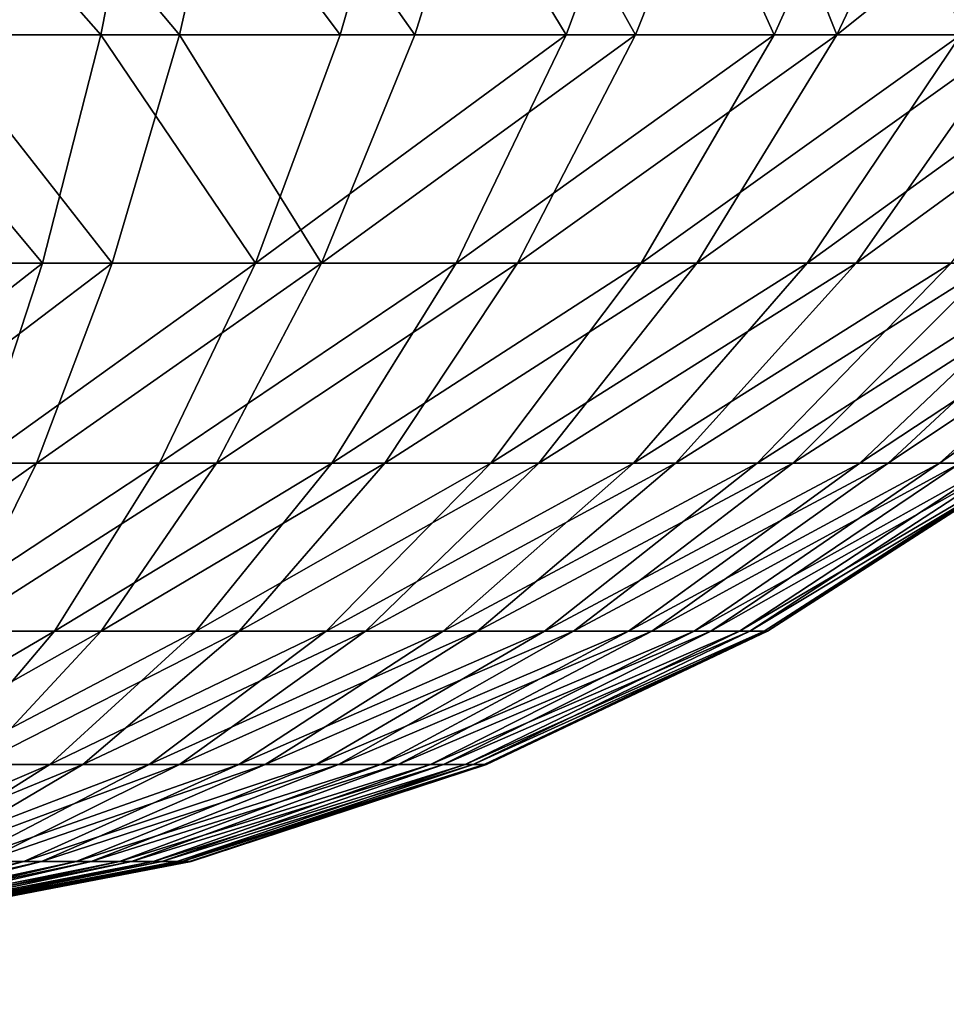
# Model space of a CAD drawing. Header units: millimetres. Extents: x -45 to 45, y -155 to 0.
# Tile 231 of 256: x -24.81 to -23.3, y -43.1 to -41.5. Entities that reach past the tile are written whole.
import ezdxf

# ---------------------------------------------------------------- set-up
doc = ezdxf.new("R2010")
doc.units = ezdxf.units.MM
doc.header["$LTSCALE"] = 25.4
doc.layers.get('0').update_dxf_attribs({"true_color": 0xff5454})

# ---------------------------------------------------------------- blocks, each defined once
blk = doc.blocks.new('MEKONG-4418.STL#1')
at = {"color": 250, "true_color": 0x262626}
mesh = blk.add_polyface(dxfattribs=at)
corners = [(24.1828, -28.7, -41.7027), (-16.7455, -33.7, -41), (-24.6737, -28.7, -41.7027), (16.2545, -33.7, -41), (-12.1076, -66.7, -36.3622), (11.6167, -66.7, -36.3622)]
mesh.append_faces([[corners[k] for k in face] for face in [(0, 1, 2), (4, 3, 5)]], dxfattribs={"vtx0": -1, "color": 250})
mesh.append_faces([[corners[k] for k in face] for face in [(1, 3, 4)]], dxfattribs={"vtx0": -1, "vtx1": -1, "color": 250})
mesh.append_faces([[corners[k] for k in face] for face in [(1, 0, 3)]], dxfattribs={"vtx0": -1, "vtx2": -1, "color": 250})
mesh = blk.add_polyface(dxfattribs=at)
corners = [(-16.7455, -33.7, 41), (24.1828, -28.7, 41.7027), (-24.6737, -28.7, 41.7027), (16.2545, -33.7, 41), (-12.1076, -66.7, 36.3622), (11.6167, -66.7, 36.3622)]
mesh.append_faces([[corners[k] for k in face] for face in [(0, 1, 2), (3, 4, 5)]], dxfattribs={"vtx0": -1, "color": 250})
mesh.append_faces([[corners[k] for k in face] for face in [(1, 0, 3)]], dxfattribs={"vtx0": -1, "vtx1": -1, "color": 250})
mesh.append_faces([[corners[k] for k in face] for face in [(3, 0, 4)]], dxfattribs={"vtx0": -1, "vtx2": -1, "color": 250})
mesh = blk.add_polyface(dxfattribs=at)
corners = [(-24.6781, -41.5292, 2.9782), (-25.0399, -41.1177, 3.3568), (-25.0826, -41.5292, 3.0655), (-24.5969, -41.1177, 3.2613)]
mesh.append_faces([[corners[k] for k in face] for face in [(0, 1, 2), (1, 0, 3)]], dxfattribs={"vtx0": -1, "color": 250})
mesh = blk.add_polyface(dxfattribs=at)
corners = [(-24.8956, -41.1177, -3.3325), (-24.5504, -41.5292, -2.9386), (-24.9509, -41.5292, -3.0432), (-24.4571, -41.1177, -3.2179)]
mesh.append_faces([[corners[k] for k in face] for face in [(0, 1, 2), (1, 0, 3)]], dxfattribs={"vtx0": -1, "color": 250})
mesh = blk.add_polyface(dxfattribs=at)
corners = [(-24.2887, -41.5292, 2.8378), (-24.5969, -41.1177, 3.2613), (-24.6781, -41.5292, 2.9782), (-24.1706, -41.1177, 3.1075)]
mesh.append_faces([[corners[k] for k in face] for face in [(0, 1, 2), (1, 0, 3)]], dxfattribs={"vtx0": -1, "color": 250})
mesh = blk.add_polyface(dxfattribs=at)
corners = [(-24.4571, -41.1177, -3.2179), (-24.1675, -41.5292, -2.7816), (-24.5504, -41.5292, -2.9386), (-24.0378, -41.1177, -3.0459)]
mesh.append_faces([[corners[k] for k in face] for face in [(0, 1, 2), (1, 0, 3)]], dxfattribs={"vtx0": -1, "color": 250})
mesh = blk.add_polyface(dxfattribs=at)
corners = [(-23.9216, -41.5292, 2.6468), (-24.1706, -41.1177, 3.1075), (-24.2887, -41.5292, 2.8378), (-23.7685, -41.1177, 2.8984)]
mesh.append_faces([[corners[k] for k in face] for face in [(0, 1, 2), (1, 0, 3)]], dxfattribs={"vtx0": -1, "color": 250})
mesh = blk.add_polyface(dxfattribs=at)
corners = [(-24.0378, -41.1177, -3.0459), (-23.8089, -41.5292, -2.5749), (-24.1675, -41.5292, -2.7816), (-23.6452, -41.1177, -2.8196)]
mesh.append_faces([[corners[k] for k in face] for face in [(0, 1, 2), (1, 0, 3)]], dxfattribs={"vtx0": -1, "color": 250})
mesh = blk.add_polyface(dxfattribs=at)
corners = [(-23.5831, -41.5292, 2.4086), (-23.7685, -41.1177, 2.8984), (-23.9216, -41.5292, 2.6468), (-23.3979, -41.1177, 2.6375)]
mesh.append_faces([[corners[k] for k in face] for face in [(0, 1, 2), (1, 0, 3)]], dxfattribs={"vtx0": -1, "color": 250})
mesh = blk.add_polyface(dxfattribs=at)
corners = [(-23.6452, -41.1177, -2.8196), (-23.4811, -41.5292, -2.3223), (-23.8089, -41.5292, -2.5749), (-23.2862, -41.1177, -2.543)]
mesh.append_faces([[corners[k] for k in face] for face in [(0, 1, 2), (1, 0, 3)]], dxfattribs={"vtx0": -1, "color": 250})
mesh = blk.add_polyface(dxfattribs=at)
corners = [(-23.2795, -41.5292, 2.1273), (-23.3979, -41.1177, 2.6375), (-23.5831, -41.5292, 2.4086), (-23.0654, -41.1177, 2.3295)]
mesh.append_faces([[corners[k] for k in face] for face in [(0, 1, 2), (1, 0, 3)]], dxfattribs={"vtx0": -1, "color": 250})
mesh = blk.add_polyface(dxfattribs=at)
corners = [(-22.9673, -41.1177, -2.2209), (-23.4811, -41.5292, -2.3223), (-23.2862, -41.1177, -2.543), (-23.1899, -41.5292, -2.0282)]
mesh.append_faces([[corners[k] for k in face] for face in [(0, 1, 2), (1, 0, 3)]], dxfattribs={"vtx0": -1, "color": 250})
mesh = blk.add_polyface(dxfattribs=at)
corners = [(-24.7729, -41.9003, 2.6475), (-25.0826, -41.5292, 3.0655), (-25.1325, -41.9003, 2.725), (-24.6781, -41.5292, 2.9782)]
mesh.append_faces([[corners[k] for k in face] for face in [(0, 1, 2), (1, 0, 3)]], dxfattribs={"vtx0": -1, "color": 250})
mesh = blk.add_polyface(dxfattribs=at)
corners = [(-24.9509, -41.5292, -3.0432), (-24.6594, -41.9003, -2.6123), (-25.0154, -41.9003, -2.7053), (-24.5504, -41.5292, -2.9386)]
mesh.append_faces([[corners[k] for k in face] for face in [(0, 1, 2), (1, 0, 3)]], dxfattribs={"vtx0": -1, "color": 250})
mesh = blk.add_polyface(dxfattribs=at)
corners = [(-24.4268, -41.9003, 2.5227), (-24.6781, -41.5292, 2.9782), (-24.7729, -41.9003, 2.6475), (-24.2887, -41.5292, 2.8378)]
mesh.append_faces([[corners[k] for k in face] for face in [(0, 1, 2), (1, 0, 3)]], dxfattribs={"vtx0": -1, "color": 250})
mesh = blk.add_polyface(dxfattribs=at)
corners = [(-24.5504, -41.5292, -2.9386), (-24.319, -41.9003, -2.4727), (-24.6594, -41.9003, -2.6123), (-24.1675, -41.5292, -2.7816)]
mesh.append_faces([[corners[k] for k in face] for face in [(0, 1, 2), (1, 0, 3)]], dxfattribs={"vtx0": -1, "color": 250})
mesh = blk.add_polyface(dxfattribs=at)
corners = [(-23.9216, -41.5292, 2.6468), (-24.4268, -41.9003, 2.5227), (-24.1004, -41.9003, 2.3529), (-24.2887, -41.5292, 2.8378)]
mesh.append_faces([[corners[k] for k in face] for face in [(0, 1, 2), (1, 0, 3)]], dxfattribs={"vtx0": -1, "color": 250})
mesh = blk.add_polyface(dxfattribs=at)
corners = [(-23.8089, -41.5292, -2.5749), (-24.319, -41.9003, -2.4727), (-24.1675, -41.5292, -2.7816), (-24.0003, -41.9003, -2.289)]
mesh.append_faces([[corners[k] for k in face] for face in [(0, 1, 2), (1, 0, 3)]], dxfattribs={"vtx0": -1, "color": 250})
mesh = blk.add_polyface(dxfattribs=at)
corners = [(-23.5831, -41.5292, 2.4086), (-24.1004, -41.9003, 2.3529), (-23.7996, -41.9003, 2.1411), (-23.9216, -41.5292, 2.6468)]
mesh.append_faces([[corners[k] for k in face] for face in [(0, 1, 2), (1, 0, 3)]], dxfattribs={"vtx0": -1, "color": 250})
mesh = blk.add_polyface(dxfattribs=at)
corners = [(-23.4811, -41.5292, -2.3223), (-24.0003, -41.9003, -2.289), (-23.8089, -41.5292, -2.5749), (-23.7088, -41.9003, -2.0644)]
mesh.append_faces([[corners[k] for k in face] for face in [(0, 1, 2), (1, 0, 3)]], dxfattribs={"vtx0": -1, "color": 250})
mesh = blk.add_polyface(dxfattribs=at)
corners = [(-23.2795, -41.5292, 2.1273), (-23.7996, -41.9003, 2.1411), (-23.5296, -41.9003, 1.8911), (-23.5831, -41.5292, 2.4086)]
mesh.append_faces([[corners[k] for k in face] for face in [(0, 1, 2), (1, 0, 3)]], dxfattribs={"vtx0": -1, "color": 250})
mesh = blk.add_polyface(dxfattribs=at)
corners = [(-23.1899, -41.5292, -2.0282), (-23.7088, -41.9003, -2.0644), (-23.4811, -41.5292, -2.3223), (-23.45, -41.9003, -1.803)]
mesh.append_faces([[corners[k] for k in face] for face in [(0, 1, 2), (1, 0, 3)]], dxfattribs={"vtx0": -1, "color": 250})
mesh = blk.add_polyface(dxfattribs=at)
corners = [(-23.0161, -41.5292, 1.8081), (-23.5296, -41.9003, 1.8911), (-23.2955, -41.9003, 1.6073), (-23.2795, -41.5292, 2.1273)]
mesh.append_faces([[corners[k] for k in face] for face in [(0, 1, 2), (1, 0, 3)]], dxfattribs={"vtx0": -1, "color": 250})
mesh = blk.add_polyface(dxfattribs=at)
corners = [(-22.9404, -41.5292, -1.6979), (-23.45, -41.9003, -1.803), (-23.1899, -41.5292, -2.0282), (-23.2282, -41.9003, -1.5094)]
mesh.append_faces([[corners[k] for k in face] for face in [(0, 1, 2), (1, 0, 3)]], dxfattribs={"vtx0": -1, "color": 250})
mesh = blk.add_polyface(dxfattribs=at)
corners = [(-24.7729, -41.9003, 2.6475), (-25.1888, -42.2249, 2.341), (-24.8799, -42.2249, 2.2744), (-25.1325, -41.9003, 2.725)]
mesh.append_faces([[corners[k] for k in face] for face in [(0, 1, 2), (1, 0, 3)]], dxfattribs={"vtx0": -1, "color": 250})
mesh = blk.add_polyface(dxfattribs=at)
corners = [(-24.6594, -41.9003, -2.6123), (-25.0882, -42.2249, -2.324), (-25.0154, -41.9003, -2.7053), (-24.7824, -42.2249, -2.2441)]
mesh.append_faces([[corners[k] for k in face] for face in [(0, 1, 2), (1, 0, 3)]], dxfattribs={"vtx0": -1, "color": 250})
mesh = blk.add_polyface(dxfattribs=at)
corners = [(-24.4268, -41.9003, 2.5227), (-24.8799, -42.2249, 2.2744), (-24.5825, -42.2249, 2.1671), (-24.7729, -41.9003, 2.6475)]
mesh.append_faces([[corners[k] for k in face] for face in [(0, 1, 2), (1, 0, 3)]], dxfattribs={"vtx0": -1, "color": 250})
mesh = blk.add_polyface(dxfattribs=at)
corners = [(-24.319, -41.9003, -2.4727), (-24.7824, -42.2249, -2.2441), (-24.6594, -41.9003, -2.6123), (-24.49, -42.2249, -2.1242)]
mesh.append_faces([[corners[k] for k in face] for face in [(0, 1, 2), (1, 0, 3)]], dxfattribs={"vtx0": -1, "color": 250})
mesh = blk.add_polyface(dxfattribs=at)
corners = [(-24.1004, -41.9003, 2.3529), (-24.5825, -42.2249, 2.1671), (-24.3022, -42.2249, 2.0213), (-24.4268, -41.9003, 2.5227)]
mesh.append_faces([[corners[k] for k in face] for face in [(0, 1, 2), (1, 0, 3)]], dxfattribs={"vtx0": -1, "color": 250})
mesh = blk.add_polyface(dxfattribs=at)
corners = [(-24.0003, -41.9003, -2.289), (-24.49, -42.2249, -2.1242), (-24.319, -41.9003, -2.4727), (-24.2161, -42.2249, -1.9664)]
mesh.append_faces([[corners[k] for k in face] for face in [(0, 1, 2), (1, 0, 3)]], dxfattribs={"vtx0": -1, "color": 250})
mesh = blk.add_polyface(dxfattribs=at)
corners = [(-23.7996, -41.9003, 2.1411), (-24.3022, -42.2249, 2.0213), (-24.0437, -42.2249, 1.8393), (-24.1004, -41.9003, 2.3529)]
mesh.append_faces([[corners[k] for k in face] for face in [(0, 1, 2), (1, 0, 3)]], dxfattribs={"vtx0": -1, "color": 250})
mesh = blk.add_polyface(dxfattribs=at)
corners = [(-23.7088, -41.9003, -2.0644), (-24.2161, -42.2249, -1.9664), (-24.0003, -41.9003, -2.289), (-23.9658, -42.2249, -1.7734)]
mesh.append_faces([[corners[k] for k in face] for face in [(0, 1, 2), (1, 0, 3)]], dxfattribs={"vtx0": -1, "color": 250})
mesh = blk.add_polyface(dxfattribs=at)
corners = [(-23.5296, -41.9003, 1.8911), (-24.0437, -42.2249, 1.8393), (-23.8118, -42.2249, 1.6245), (-23.7996, -41.9003, 2.1411)]
mesh.append_faces([[corners[k] for k in face] for face in [(0, 1, 2), (1, 0, 3)]], dxfattribs={"vtx0": -1, "color": 250})
mesh = blk.add_polyface(dxfattribs=at)
corners = [(-23.45, -41.9003, -1.803), (-23.9658, -42.2249, -1.7734), (-23.7088, -41.9003, -2.0644), (-23.7434, -42.2249, -1.5489)]
mesh.append_faces([[corners[k] for k in face] for face in [(0, 1, 2), (1, 0, 3)]], dxfattribs={"vtx0": -1, "color": 250})
mesh = blk.add_polyface(dxfattribs=at)
corners = [(-23.2955, -41.9003, 1.6073), (-23.8118, -42.2249, 1.6245), (-23.6107, -42.2249, 1.3808), (-23.5296, -41.9003, 1.8911)]
mesh.append_faces([[corners[k] for k in face] for face in [(0, 1, 2), (1, 0, 3)]], dxfattribs={"vtx0": -1, "color": 250})
mesh = blk.add_polyface(dxfattribs=at)
corners = [(-23.2282, -41.9003, -1.5094), (-23.7434, -42.2249, -1.5489), (-23.45, -41.9003, -1.803), (-23.5529, -42.2249, -1.2966)]
mesh.append_faces([[corners[k] for k in face] for face in [(0, 1, 2), (1, 0, 3)]], dxfattribs={"vtx0": -1, "color": 250})
mesh = blk.add_polyface(dxfattribs=at)
corners = [(-23.1012, -41.9003, 1.2949), (-23.6107, -42.2249, 1.3808), (-23.4438, -42.2249, 1.1124), (-23.2955, -41.9003, 1.6073)]
mesh.append_faces([[corners[k] for k in face] for face in [(0, 1, 2), (1, 0, 3)]], dxfattribs={"vtx0": -1, "color": 250})
mesh = blk.add_polyface(dxfattribs=at)
corners = [(-23.0476, -41.9003, -1.1888), (-23.5529, -42.2249, -1.2966), (-23.2282, -41.9003, -1.5094), (-23.3977, -42.2249, -1.0213)]
mesh.append_faces([[corners[k] for k in face] for face in [(0, 1, 2), (1, 0, 3)]], dxfattribs={"vtx0": -1, "color": 250})
mesh = blk.add_polyface(dxfattribs=at)
corners = [(-22.9503, -41.9003, 0.9593), (-23.4438, -42.2249, 1.1124), (-23.3141, -42.2249, 0.8241), (-23.1012, -41.9003, 1.2949)]
mesh.append_faces([[corners[k] for k in face] for face in [(0, 1, 2), (1, 0, 3)]], dxfattribs={"vtx0": -1, "color": 250})
mesh = blk.add_polyface(dxfattribs=at)
corners = [(-22.9113, -41.9003, -0.8471), (-23.3977, -42.2249, -1.0213), (-23.0476, -41.9003, -1.1888), (-23.2807, -42.2249, -0.7277)]
mesh.append_faces([[corners[k] for k in face] for face in [(0, 1, 2), (1, 0, 3)]], dxfattribs={"vtx0": -1, "color": 250})
mesh = blk.add_polyface(dxfattribs=at)
corners = [(-22.8454, -41.9003, 0.6067), (-23.3141, -42.2249, 0.8241), (-23.2241, -42.2249, 0.5212), (-22.9503, -41.9003, 0.9593)]
mesh.append_faces([[corners[k] for k in face] for face in [(0, 1, 2), (1, 0, 3)]], dxfattribs={"vtx0": -1, "color": 250})
mesh = blk.add_polyface(dxfattribs=at)
corners = [(-24.7824, -42.2249, -2.2441), (-25.1681, -42.4979, -1.9055), (-25.0882, -42.2249, -2.324), (-24.9174, -42.4979, -1.84)]
mesh.append_faces([[corners[k] for k in face] for face in [(0, 1, 2), (1, 0, 3)]], dxfattribs={"vtx0": -1, "color": 250})
mesh = blk.add_polyface(dxfattribs=at)
corners = [(-24.5825, -42.2249, 2.1671), (-24.9973, -42.4979, 1.8648), (-24.7535, -42.4979, 1.7769), (-24.8799, -42.2249, 2.2744)]
mesh.append_faces([[corners[k] for k in face] for face in [(0, 1, 2), (1, 0, 3)]], dxfattribs={"vtx0": -1, "color": 250})
mesh = blk.add_polyface(dxfattribs=at)
corners = [(-24.49, -42.2249, -2.1242), (-24.9174, -42.4979, -1.84), (-24.7824, -42.2249, -2.2441), (-24.6776, -42.4979, -1.7417)]
mesh.append_faces([[corners[k] for k in face] for face in [(0, 1, 2), (1, 0, 3)]], dxfattribs={"vtx0": -1, "color": 250})
mesh = blk.add_polyface(dxfattribs=at)
corners = [(-24.3022, -42.2249, 2.0213), (-24.7535, -42.4979, 1.7769), (-24.5236, -42.4979, 1.6573), (-24.5825, -42.2249, 2.1671)]
mesh.append_faces([[corners[k] for k in face] for face in [(0, 1, 2), (1, 0, 3)]], dxfattribs={"vtx0": -1, "color": 250})
mesh = blk.add_polyface(dxfattribs=at)
corners = [(-24.2161, -42.2249, -1.9664), (-24.6776, -42.4979, -1.7417), (-24.49, -42.2249, -2.1242), (-24.4531, -42.4979, -1.6123)]
mesh.append_faces([[corners[k] for k in face] for face in [(0, 1, 2), (1, 0, 3)]], dxfattribs={"vtx0": -1, "color": 250})
mesh = blk.add_polyface(dxfattribs=at)
corners = [(-24.0437, -42.2249, 1.8393), (-24.5236, -42.4979, 1.6573), (-24.3117, -42.4979, 1.5081), (-24.3022, -42.2249, 2.0213)]
mesh.append_faces([[corners[k] for k in face] for face in [(0, 1, 2), (1, 0, 3)]], dxfattribs={"vtx0": -1, "color": 250})
mesh = blk.add_polyface(dxfattribs=at)
corners = [(-23.9658, -42.2249, -1.7734), (-24.4531, -42.4979, -1.6123), (-24.2161, -42.2249, -1.9664), (-24.2478, -42.4979, -1.4541)]
mesh.append_faces([[corners[k] for k in face] for face in [(0, 1, 2), (1, 0, 3)]], dxfattribs={"vtx0": -1, "color": 250})
mesh = blk.add_polyface(dxfattribs=at)
corners = [(-23.8118, -42.2249, 1.6245), (-24.3117, -42.4979, 1.5081), (-24.1216, -42.4979, 1.332), (-24.0437, -42.2249, 1.8393)]
mesh.append_faces([[corners[k] for k in face] for face in [(0, 1, 2), (1, 0, 3)]], dxfattribs={"vtx0": -1, "color": 250})
mesh = blk.add_polyface(dxfattribs=at)
corners = [(-23.7434, -42.2249, -1.5489), (-24.2478, -42.4979, -1.4541), (-23.9658, -42.2249, -1.7734), (-24.0655, -42.4979, -1.2699)]
mesh.append_faces([[corners[k] for k in face] for face in [(0, 1, 2), (1, 0, 3)]], dxfattribs={"vtx0": -1, "color": 250})
mesh = blk.add_polyface(dxfattribs=at)
corners = [(-23.6107, -42.2249, 1.3808), (-24.1216, -42.4979, 1.332), (-23.9566, -42.4979, 1.1321), (-23.8118, -42.2249, 1.6245)]
mesh.append_faces([[corners[k] for k in face] for face in [(0, 1, 2), (1, 0, 3)]], dxfattribs={"vtx0": -1, "color": 250})
mesh = blk.add_polyface(dxfattribs=at)
corners = [(-23.5529, -42.2249, -1.2966), (-24.0655, -42.4979, -1.2699), (-23.7434, -42.2249, -1.5489), (-23.9093, -42.4979, -1.0631)]
mesh.append_faces([[corners[k] for k in face] for face in [(0, 1, 2), (1, 0, 3)]], dxfattribs={"vtx0": -1, "color": 250})
mesh = blk.add_polyface(dxfattribs=at)
corners = [(-23.4438, -42.2249, 1.1124), (-23.9566, -42.4979, 1.1321), (-23.8198, -42.4979, 0.9121), (-23.6107, -42.2249, 1.3808)]
mesh.append_faces([[corners[k] for k in face] for face in [(0, 1, 2), (1, 0, 3)]], dxfattribs={"vtx0": -1, "color": 250})
mesh = blk.add_polyface(dxfattribs=at)
corners = [(-23.3977, -42.2249, -1.0213), (-23.9093, -42.4979, -1.0631), (-23.5529, -42.2249, -1.2966), (-23.7821, -42.4979, -0.8374)]
mesh.append_faces([[corners[k] for k in face] for face in [(0, 1, 2), (1, 0, 3)]], dxfattribs={"vtx0": -1, "color": 250})
mesh = blk.add_polyface(dxfattribs=at)
corners = [(-23.3141, -42.2249, 0.8241), (-23.8198, -42.4979, 0.9121), (-23.7135, -42.4979, 0.6757), (-23.4438, -42.2249, 1.1124)]
mesh.append_faces([[corners[k] for k in face] for face in [(0, 1, 2), (1, 0, 3)]], dxfattribs={"vtx0": -1, "color": 250})
mesh = blk.add_polyface(dxfattribs=at)
corners = [(-23.2807, -42.2249, -0.7277), (-23.7821, -42.4979, -0.8374), (-23.3977, -42.2249, -1.0213), (-23.6861, -42.4979, -0.5967)]
mesh.append_faces([[corners[k] for k in face] for face in [(0, 1, 2), (1, 0, 3)]], dxfattribs={"vtx0": -1, "color": 250})
mesh = blk.add_polyface(dxfattribs=at)
corners = [(-23.2241, -42.2249, 0.5212), (-23.7135, -42.4979, 0.6757), (-23.6397, -42.4979, 0.4273), (-23.3141, -42.2249, 0.8241)]
mesh.append_faces([[corners[k] for k in face] for face in [(0, 1, 2), (1, 0, 3)]], dxfattribs={"vtx0": -1, "color": 250})
mesh = blk.add_polyface(dxfattribs=at)
corners = [(-23.2037, -42.2249, -0.4212), (-23.6861, -42.4979, -0.5967), (-23.2807, -42.2249, -0.7277), (-23.623, -42.4979, -0.3453)]
mesh.append_faces([[corners[k] for k in face] for face in [(0, 1, 2), (1, 0, 3)]], dxfattribs={"vtx0": -1, "color": 250})
mesh = blk.add_polyface(dxfattribs=at)
corners = [(-23.1752, -42.2249, 0.2089), (-23.6397, -42.4979, 0.4273), (-23.5996, -42.4979, 0.1713), (-23.2241, -42.2249, 0.5212)]
mesh.append_faces([[corners[k] for k in face] for face in [(0, 1, 2), (1, 0, 3)]], dxfattribs={"vtx0": -1, "color": 250})
mesh = blk.add_polyface(dxfattribs=at)
corners = [(-23.1684, -42.2249, -0.1071), (-23.623, -42.4979, -0.3453), (-23.2037, -42.2249, -0.4212), (-23.594, -42.4979, -0.0878)]
mesh.append_faces([[corners[k] for k in face] for face in [(0, 1, 2), (1, 0, 3)]], dxfattribs={"vtx0": -1, "color": 250})
mesh = blk.add_polyface(dxfattribs=at)
corners = [(-23.1752, -42.2249, 0.2089), (-23.594, -42.4979, -0.0878), (-23.1684, -42.2249, -0.1071), (-23.5996, -42.4979, 0.1713)]
mesh.append_faces([[corners[k] for k in face] for face in [(0, 1, 2), (1, 0, 3)]], dxfattribs={"vtx0": -1, "color": 250})
mesh = blk.add_polyface(dxfattribs=at)
corners = [(-24.7535, -42.4979, 1.7769), (-25.1233, -42.7149, 1.4254), (-24.9369, -42.7149, 1.3582), (-24.9973, -42.4979, 1.8648)]
mesh.append_faces([[corners[k] for k in face] for face in [(0, 1, 2), (1, 0, 3)]], dxfattribs={"vtx0": -1, "color": 250})
mesh = blk.add_polyface(dxfattribs=at)
corners = [(-24.6776, -42.4979, -1.7417), (-25.0622, -42.7149, -1.4064), (-24.9174, -42.4979, -1.84), (-24.8789, -42.7149, -1.3313)]
mesh.append_faces([[corners[k] for k in face] for face in [(0, 1, 2), (1, 0, 3)]], dxfattribs={"vtx0": -1, "color": 250})
mesh = blk.add_polyface(dxfattribs=at)
corners = [(-24.5236, -42.4979, 1.6573), (-24.9369, -42.7149, 1.3582), (-24.7612, -42.7149, 1.2668), (-24.7535, -42.4979, 1.7769)]
mesh.append_faces([[corners[k] for k in face] for face in [(0, 1, 2), (1, 0, 3)]], dxfattribs={"vtx0": -1, "color": 250})
mesh = blk.add_polyface(dxfattribs=at)
corners = [(-24.4531, -42.4979, -1.6123), (-24.8789, -42.7149, -1.3313), (-24.6776, -42.4979, -1.7417), (-24.7073, -42.7149, -1.2323)]
mesh.append_faces([[corners[k] for k in face] for face in [(0, 1, 2), (1, 0, 3)]], dxfattribs={"vtx0": -1, "color": 250})
mesh = blk.add_polyface(dxfattribs=at)
corners = [(-24.3117, -42.4979, 1.5081), (-24.7612, -42.7149, 1.2668), (-24.5993, -42.7149, 1.1527), (-24.5236, -42.4979, 1.6573)]
mesh.append_faces([[corners[k] for k in face] for face in [(0, 1, 2), (1, 0, 3)]], dxfattribs={"vtx0": -1, "color": 250})
mesh = blk.add_polyface(dxfattribs=at)
corners = [(-24.2478, -42.4979, -1.4541), (-24.7073, -42.7149, -1.2323), (-24.4531, -42.4979, -1.6123), (-24.5504, -42.7149, -1.1114)]
mesh.append_faces([[corners[k] for k in face] for face in [(0, 1, 2), (1, 0, 3)]], dxfattribs={"vtx0": -1, "color": 250})
mesh = blk.add_polyface(dxfattribs=at)
corners = [(-24.1216, -42.4979, 1.332), (-24.5993, -42.7149, 1.1527), (-24.4539, -42.7149, 1.0181), (-24.3117, -42.4979, 1.5081)]
mesh.append_faces([[corners[k] for k in face] for face in [(0, 1, 2), (1, 0, 3)]], dxfattribs={"vtx0": -1, "color": 250})
mesh = blk.add_polyface(dxfattribs=at)
corners = [(-24.0655, -42.4979, -1.2699), (-24.5504, -42.7149, -1.1114), (-24.2478, -42.4979, -1.4541), (-24.411, -42.7149, -0.9707)]
mesh.append_faces([[corners[k] for k in face] for face in [(0, 1, 2), (1, 0, 3)]], dxfattribs={"vtx0": -1, "color": 250})
mesh = blk.add_polyface(dxfattribs=at)
corners = [(-23.9566, -42.4979, 1.1321), (-24.4539, -42.7149, 1.0181), (-24.3279, -42.7149, 0.8654), (-24.1216, -42.4979, 1.332)]
mesh.append_faces([[corners[k] for k in face] for face in [(0, 1, 2), (1, 0, 3)]], dxfattribs={"vtx0": -1, "color": 250})
mesh = blk.add_polyface(dxfattribs=at)
corners = [(-23.9093, -42.4979, -1.0631), (-24.411, -42.7149, -0.9707), (-24.0655, -42.4979, -1.2699), (-24.2917, -42.7149, -0.8126)]
mesh.append_faces([[corners[k] for k in face] for face in [(0, 1, 2), (1, 0, 3)]], dxfattribs={"vtx0": -1, "color": 250})
mesh = blk.add_polyface(dxfattribs=at)
corners = [(-23.8198, -42.4979, 0.9121), (-24.3279, -42.7149, 0.8654), (-24.2233, -42.7149, 0.6971), (-23.9566, -42.4979, 1.1321)]
mesh.append_faces([[corners[k] for k in face] for face in [(0, 1, 2), (1, 0, 3)]], dxfattribs={"vtx0": -1, "color": 250})
mesh = blk.add_polyface(dxfattribs=at)
corners = [(-23.7821, -42.4979, -0.8374), (-24.2917, -42.7149, -0.8126), (-23.9093, -42.4979, -1.0631), (-24.1944, -42.7149, -0.6401)]
mesh.append_faces([[corners[k] for k in face] for face in [(0, 1, 2), (1, 0, 3)]], dxfattribs={"vtx0": -1, "color": 250})
mesh = blk.add_polyface(dxfattribs=at)
corners = [(-23.7135, -42.4979, 0.6757), (-24.2233, -42.7149, 0.6971), (-24.142, -42.7149, 0.5165), (-23.8198, -42.4979, 0.9121)]
mesh.append_faces([[corners[k] for k in face] for face in [(0, 1, 2), (1, 0, 3)]], dxfattribs={"vtx0": -1, "color": 250})
mesh = blk.add_polyface(dxfattribs=at)
corners = [(-23.6861, -42.4979, -0.5967), (-24.1944, -42.7149, -0.6401), (-23.7821, -42.4979, -0.8374), (-24.121, -42.7149, -0.4561)]
mesh.append_faces([[corners[k] for k in face] for face in [(0, 1, 2), (1, 0, 3)]], dxfattribs={"vtx0": -1, "color": 250})
mesh = blk.add_polyface(dxfattribs=at)
corners = [(-23.6397, -42.4979, 0.4273), (-24.142, -42.7149, 0.5165), (-24.0856, -42.7149, 0.3266), (-23.7135, -42.4979, 0.6757)]
mesh.append_faces([[corners[k] for k in face] for face in [(0, 1, 2), (1, 0, 3)]], dxfattribs={"vtx0": -1, "color": 250})
mesh = blk.add_polyface(dxfattribs=at)
corners = [(-23.623, -42.4979, -0.3453), (-24.121, -42.7149, -0.4561), (-23.6861, -42.4979, -0.5967), (-24.0728, -42.7149, -0.2639)]
mesh.append_faces([[corners[k] for k in face] for face in [(0, 1, 2), (1, 0, 3)]], dxfattribs={"vtx0": -1, "color": 250})
mesh = blk.add_polyface(dxfattribs=at)
corners = [(-23.5996, -42.4979, 0.1713), (-24.0856, -42.7149, 0.3266), (-24.0549, -42.7149, 0.1309), (-23.6397, -42.4979, 0.4273)]
mesh.append_faces([[corners[k] for k in face] for face in [(0, 1, 2), (1, 0, 3)]], dxfattribs={"vtx0": -1, "color": 250})
mesh = blk.add_polyface(dxfattribs=at)
corners = [(-23.594, -42.4979, -0.0878), (-24.0728, -42.7149, -0.2639), (-23.623, -42.4979, -0.3453), (-24.0507, -42.7149, -0.0671)]
mesh.append_faces([[corners[k] for k in face] for face in [(0, 1, 2), (1, 0, 3)]], dxfattribs={"vtx0": -1, "color": 250})
mesh = blk.add_polyface(dxfattribs=at)
corners = [(-23.5996, -42.4979, 0.1713), (-24.0507, -42.7149, -0.0671), (-23.594, -42.4979, -0.0878), (-24.0549, -42.7149, 0.1309)]
mesh.append_faces([[corners[k] for k in face] for face in [(0, 1, 2), (1, 0, 3)]], dxfattribs={"vtx0": -1, "color": 250})
mesh = blk.add_polyface(dxfattribs=at)
corners = [(-24.7612, -42.7149, 1.2668), (-25.1299, -42.8724, 0.9177), (-25.0112, -42.8724, 0.8559), (-24.9369, -42.7149, 1.3582)]
mesh.append_faces([[corners[k] for k in face] for face in [(0, 1, 2), (1, 0, 3)]], dxfattribs={"vtx0": -1, "color": 250})
mesh = blk.add_polyface(dxfattribs=at)
corners = [(-24.7073, -42.7149, -1.2323), (-25.0907, -42.8724, -0.8995), (-24.8789, -42.7149, -1.3313), (-24.9747, -42.8724, -0.8327)]
mesh.append_faces([[corners[k] for k in face] for face in [(0, 1, 2), (1, 0, 3)]], dxfattribs={"vtx0": -1, "color": 250})
mesh = blk.add_polyface(dxfattribs=at)
corners = [(-24.5993, -42.7149, 1.1527), (-25.0112, -42.8724, 0.8559), (-24.9017, -42.8724, 0.7789), (-24.7612, -42.7149, 1.2668)]
mesh.append_faces([[corners[k] for k in face] for face in [(0, 1, 2), (1, 0, 3)]], dxfattribs={"vtx0": -1, "color": 250})
mesh = blk.add_polyface(dxfattribs=at)
corners = [(-24.5504, -42.7149, -1.1114), (-24.9747, -42.8724, -0.8327), (-24.7073, -42.7149, -1.2323), (-24.8687, -42.8724, -0.751)]
mesh.append_faces([[corners[k] for k in face] for face in [(0, 1, 2), (1, 0, 3)]], dxfattribs={"vtx0": -1, "color": 250})
mesh = blk.add_polyface(dxfattribs=at)
corners = [(-24.4539, -42.7149, 1.0181), (-24.9017, -42.8724, 0.7789), (-24.8035, -42.8724, 0.6879), (-24.5993, -42.7149, 1.1527)]
mesh.append_faces([[corners[k] for k in face] for face in [(0, 1, 2), (1, 0, 3)]], dxfattribs={"vtx0": -1, "color": 250})
mesh = blk.add_polyface(dxfattribs=at)
corners = [(-24.411, -42.7149, -0.9707), (-24.8687, -42.8724, -0.751), (-24.5504, -42.7149, -1.1114), (-24.7745, -42.8724, -0.6559)]
mesh.append_faces([[corners[k] for k in face] for face in [(0, 1, 2), (1, 0, 3)]], dxfattribs={"vtx0": -1, "color": 250})
mesh = blk.add_polyface(dxfattribs=at)
corners = [(-24.3279, -42.7149, 0.8654), (-24.8035, -42.8724, 0.6879), (-24.7183, -42.8724, 0.5847), (-24.4539, -42.7149, 1.0181)]
mesh.append_faces([[corners[k] for k in face] for face in [(0, 1, 2), (1, 0, 3)]], dxfattribs={"vtx0": -1, "color": 250})
mesh = blk.add_polyface(dxfattribs=at)
corners = [(-24.2917, -42.7149, -0.8126), (-24.7745, -42.8724, -0.6559), (-24.411, -42.7149, -0.9707), (-24.6939, -42.8724, -0.5491)]
mesh.append_faces([[corners[k] for k in face] for face in [(0, 1, 2), (1, 0, 3)]], dxfattribs={"vtx0": -1, "color": 250})
mesh = blk.add_polyface(dxfattribs=at)
corners = [(-24.2233, -42.7149, 0.6971), (-24.7183, -42.8724, 0.5847), (-24.6477, -42.8724, 0.4711), (-24.3279, -42.7149, 0.8654)]
mesh.append_faces([[corners[k] for k in face] for face in [(0, 1, 2), (1, 0, 3)]], dxfattribs={"vtx0": -1, "color": 250})
mesh = blk.add_polyface(dxfattribs=at)
corners = [(-24.1944, -42.7149, -0.6401), (-24.6939, -42.8724, -0.5491), (-24.2917, -42.7149, -0.8126), (-24.6282, -42.8724, -0.4325)]
mesh.append_faces([[corners[k] for k in face] for face in [(0, 1, 2), (1, 0, 3)]], dxfattribs={"vtx0": -1, "color": 250})
mesh = blk.add_polyface(dxfattribs=at)
corners = [(-24.142, -42.7149, 0.5165), (-24.6477, -42.8724, 0.4711), (-24.5928, -42.8724, 0.349), (-24.2233, -42.7149, 0.6971)]
mesh.append_faces([[corners[k] for k in face] for face in [(0, 1, 2), (1, 0, 3)]], dxfattribs={"vtx0": -1, "color": 250})
mesh = blk.add_polyface(dxfattribs=at)
corners = [(-24.121, -42.7149, -0.4561), (-24.6282, -42.8724, -0.4325), (-24.1944, -42.7149, -0.6401), (-24.5786, -42.8724, -0.3082)]
mesh.append_faces([[corners[k] for k in face] for face in [(0, 1, 2), (1, 0, 3)]], dxfattribs={"vtx0": -1, "color": 250})
mesh = blk.add_polyface(dxfattribs=at)
corners = [(-24.0856, -42.7149, 0.3266), (-24.5928, -42.8724, 0.349), (-24.5546, -42.8724, 0.2207), (-24.142, -42.7149, 0.5165)]
mesh.append_faces([[corners[k] for k in face] for face in [(0, 1, 2), (1, 0, 3)]], dxfattribs={"vtx0": -1, "color": 250})
mesh = blk.add_polyface(dxfattribs=at)
corners = [(-24.0728, -42.7149, -0.2639), (-24.5786, -42.8724, -0.3082), (-24.121, -42.7149, -0.4561), (-24.546, -42.8724, -0.1783)]
mesh.append_faces([[corners[k] for k in face] for face in [(0, 1, 2), (1, 0, 3)]], dxfattribs={"vtx0": -1, "color": 250})
mesh = blk.add_polyface(dxfattribs=at)
corners = [(-24.0549, -42.7149, 0.1309), (-24.5546, -42.8724, 0.2207), (-24.5339, -42.8724, 0.0885), (-24.0856, -42.7149, 0.3266)]
mesh.append_faces([[corners[k] for k in face] for face in [(0, 1, 2), (1, 0, 3)]], dxfattribs={"vtx0": -1, "color": 250})
mesh = blk.add_polyface(dxfattribs=at)
corners = [(-24.0507, -42.7149, -0.0671), (-24.546, -42.8724, -0.1783), (-24.0728, -42.7149, -0.2639), (-24.531, -42.8724, -0.0453)]
mesh.append_faces([[corners[k] for k in face] for face in [(0, 1, 2), (1, 0, 3)]], dxfattribs={"vtx0": -1, "color": 250})
mesh = blk.add_polyface(dxfattribs=at)
corners = [(-24.0549, -42.7149, 0.1309), (-24.531, -42.8724, -0.0453), (-24.0507, -42.7149, -0.0671), (-24.5339, -42.8724, 0.0885)]
mesh.append_faces([[corners[k] for k in face] for face in [(0, 1, 2), (1, 0, 3)]], dxfattribs={"vtx0": -1, "color": 250})
mesh = blk.add_polyface(dxfattribs=at)
corners = [(-24.8035, -42.8724, 0.6879), (-25.2143, -42.968, 0.3926), (-25.1648, -42.968, 0.3468), (-24.9017, -42.8724, 0.7789)]
mesh.append_faces([[corners[k] for k in face] for face in [(0, 1, 2), (1, 0, 3)]], dxfattribs={"vtx0": -1, "color": 250})
mesh = blk.add_polyface(dxfattribs=at)
corners = [(-24.7745, -42.8724, -0.6559), (-25.1977, -42.968, -0.3785), (-24.8687, -42.8724, -0.751), (-25.1502, -42.968, -0.3306)]
mesh.append_faces([[corners[k] for k in face] for face in [(0, 1, 2), (1, 0, 3)]], dxfattribs={"vtx0": -1, "color": 250})
mesh = blk.add_polyface(dxfattribs=at)
corners = [(-24.7183, -42.8724, 0.5847), (-25.1648, -42.968, 0.3468), (-25.1219, -42.968, 0.2947), (-24.8035, -42.8724, 0.6879)]
mesh.append_faces([[corners[k] for k in face] for face in [(0, 1, 2), (1, 0, 3)]], dxfattribs={"vtx0": -1, "color": 250})
mesh = blk.add_polyface(dxfattribs=at)
corners = [(-24.6939, -42.8724, -0.5491), (-25.1502, -42.968, -0.3306), (-24.7745, -42.8724, -0.6559), (-25.1095, -42.968, -0.2768)]
mesh.append_faces([[corners[k] for k in face] for face in [(0, 1, 2), (1, 0, 3)]], dxfattribs={"vtx0": -1, "color": 250})
mesh = blk.add_polyface(dxfattribs=at)
corners = [(-24.6477, -42.8724, 0.4711), (-25.1219, -42.968, 0.2947), (-25.0862, -42.968, 0.2374), (-24.7183, -42.8724, 0.5847)]
mesh.append_faces([[corners[k] for k in face] for face in [(0, 1, 2), (1, 0, 3)]], dxfattribs={"vtx0": -1, "color": 250})
mesh = blk.add_polyface(dxfattribs=at)
corners = [(-24.6282, -42.8724, -0.4325), (-25.1095, -42.968, -0.2768), (-24.6939, -42.8724, -0.5491), (-25.0764, -42.968, -0.218)]
mesh.append_faces([[corners[k] for k in face] for face in [(0, 1, 2), (1, 0, 3)]], dxfattribs={"vtx0": -1, "color": 250})
mesh = blk.add_polyface(dxfattribs=at)
corners = [(-24.5928, -42.8724, 0.349), (-25.0862, -42.968, 0.2374), (-25.0586, -42.968, 0.1759), (-24.6477, -42.8724, 0.4711)]
mesh.append_faces([[corners[k] for k in face] for face in [(0, 1, 2), (1, 0, 3)]], dxfattribs={"vtx0": -1, "color": 250})
mesh = blk.add_polyface(dxfattribs=at)
corners = [(-24.5786, -42.8724, -0.3082), (-25.0764, -42.968, -0.218), (-24.6282, -42.8724, -0.4325), (-25.0514, -42.968, -0.1553)]
mesh.append_faces([[corners[k] for k in face] for face in [(0, 1, 2), (1, 0, 3)]], dxfattribs={"vtx0": -1, "color": 250})
mesh = blk.add_polyface(dxfattribs=at)
corners = [(-24.5546, -42.8724, 0.2207), (-25.0586, -42.968, 0.1759), (-25.0393, -42.968, 0.1112), (-24.5928, -42.8724, 0.349)]
mesh.append_faces([[corners[k] for k in face] for face in [(0, 1, 2), (1, 0, 3)]], dxfattribs={"vtx0": -1, "color": 250})
mesh = blk.add_polyface(dxfattribs=at)
corners = [(-24.546, -42.8724, -0.1783), (-25.0514, -42.968, -0.1553), (-24.5786, -42.8724, -0.3082), (-25.035, -42.968, -0.0899)]
mesh.append_faces([[corners[k] for k in face] for face in [(0, 1, 2), (1, 0, 3)]], dxfattribs={"vtx0": -1, "color": 250})
mesh = blk.add_polyface(dxfattribs=at)
corners = [(-24.5339, -42.8724, 0.0885), (-25.0393, -42.968, 0.1112), (-25.0289, -42.968, 0.0446), (-24.5546, -42.8724, 0.2207)]
mesh.append_faces([[corners[k] for k in face] for face in [(0, 1, 2), (1, 0, 3)]], dxfattribs={"vtx0": -1, "color": 250})
mesh = blk.add_polyface(dxfattribs=at)
corners = [(-24.531, -42.8724, -0.0453), (-25.035, -42.968, -0.0899), (-24.546, -42.8724, -0.1783), (-25.0275, -42.968, -0.0229)]
mesh.append_faces([[corners[k] for k in face] for face in [(0, 1, 2), (1, 0, 3)]], dxfattribs={"vtx0": -1, "color": 250})
mesh = blk.add_polyface(dxfattribs=at)
corners = [(-24.5339, -42.8724, 0.0885), (-25.0275, -42.968, -0.0229), (-24.531, -42.8724, -0.0453), (-25.0289, -42.968, 0.0446)]
mesh.append_faces([[corners[k] for k in face] for face in [(0, 1, 2), (1, 0, 3)]], dxfattribs={"vtx0": -1, "color": 250})

msp = doc.modelspace()

# ---------------------------------------------------------------- block references
at = {"color": 0}
msp.add_blockref('MEKONG-4418.STL#1', (0, 0), dxfattribs=at)

doc.saveas('drawing.dxf')
